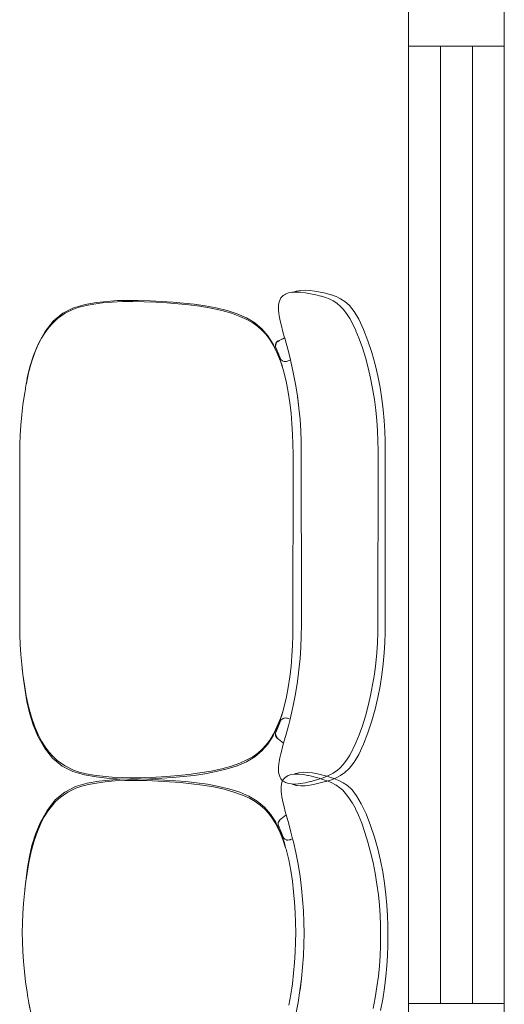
# Model space of a CAD drawing. Header units: feet. Extents: x 8 to 127, y 6 to 90.
# Tile 24 of 256: x 30.035 to 30.415, y 50.433 to 51.205. Entities that reach past the tile are written whole.
import ezdxf

# ---------------------------------------------------------------- set-up
doc = ezdxf.new("R2010")
doc.units = ezdxf.units.FT
doc.header["$MEASUREMENT"] = 0
for name, color, linetype in [('Alvenaria', 7, 'Continuous'), ('ESQUADRIAS', 252, 'Continuous'), ('MOBILIÁRIO - móveis', 250, 'Continuous')]:
    doc.layers.add(name, color=color, linetype=linetype)

msp = doc.modelspace()

# ---------------------------------------------------------------- linework, layer by layer
at = {"layer": 'Alvenaria', "lineweight": 5}
for p, q in [((30.34022, 51.51769), (30.34022, 51.18387)), ((30.41522, 51.18387), (30.41522, 51.51769)), ((30.34022, 51.18387), (30.41522, 51.18387)), ((30.34022, 50.43387), (30.41522, 50.43387)), ((30.34022, 50.10004), (30.34022, 50.43387)), ((30.41522, 50.43387), (30.41522, 50.02504))]:
    msp.add_line(p, q, dxfattribs=at)
at = {"layer": 'ESQUADRIAS', "lineweight": 5}
for p, q in [((30.34022, 51.18387), (30.34022, 50.43387)), ((30.36522, 51.18387), (30.36522, 50.43387)), ((30.39022, 51.18387), (30.39022, 50.43387)), ((30.41522, 51.18387), (30.41522, 50.43387))]:
    msp.add_line(p, q, dxfattribs=at)
at = {"layer": 'MOBILIÁRIO - móveis', "lineweight": 5}
for p, q in [((30.24014, 50.98659), (30.23945, 50.98549)), ((30.24092, 50.98758), (30.24014, 50.98659)), ((30.24202, 50.98845), (30.24092, 50.98758)), ((30.24291, 50.98907), (30.24202, 50.98845)), ((30.24375, 50.98953), (30.24291, 50.98907)), ((30.24537, 50.99023), (30.24375, 50.98953)), ((30.24611, 50.9905), (30.24537, 50.99023)), ((30.24836, 50.99098), (30.24611, 50.9905)), ((30.249, 50.99104), (30.24836, 50.99098)), ((30.25, 50.99109), (30.249, 50.99104)), ((30.25002, 50.9911), (30.25, 50.99109)), ((30.25224, 50.99195), (30.25002, 50.9911)), ((30.25198, 50.99122), (30.25002, 50.9911)), ((30.25549, 50.99109), (30.25198, 50.99122)), ((30.25269, 50.99204), (30.25224, 50.99195)), ((30.25574, 50.99254), (30.25269, 50.99204)), ((30.25931, 50.99066), (30.25549, 50.99109)), ((30.2591, 50.99263), (30.25574, 50.99254)), ((30.26277, 50.99237), (30.2591, 50.99263)), ((30.26335, 50.98996), (30.25931, 50.99066)), ((30.26675, 50.99187), (30.26277, 50.99237)), ((30.26752, 50.98905), (30.26335, 50.98996)), ((30.27093, 50.99115), (30.26675, 50.99187)), ((30.27143, 50.98805), (30.26752, 50.98905)), ((30.27519, 50.99024), (30.27093, 50.99115)), ((30.2719, 50.98793), (30.27143, 50.98805)), ((30.2751, 50.98697), (30.2719, 50.98793)), ((30.27801, 50.98583), (30.2751, 50.98697)), ((30.27933, 50.98914), (30.27519, 50.99024)), ((30.28102, 50.98427), (30.27801, 50.98583)), ((30.27969, 50.98902), (30.27933, 50.98914)), ((30.28345, 50.98767), (30.27969, 50.98902)), ((30.28695, 50.98599), (30.28345, 50.98767)), ((30.29033, 50.98389), (30.28695, 50.98599)), ((30.07767, 50.97888), (30.06921, 50.97459)), ((30.08217, 50.97939), (30.07751, 50.9778)), ((30.08673, 50.98149), (30.07767, 50.97888)), ((30.08747, 50.98068), (30.08217, 50.97939)), ((30.09578, 50.98297), (30.08673, 50.98149)), ((30.09353, 50.98176), (30.08747, 50.98068)), ((30.10046, 50.98269), (30.09353, 50.98176)), ((30.10412, 50.98393), (30.09578, 50.98297)), ((30.108, 50.98337), (30.10046, 50.98269)), ((30.11208, 50.98448), (30.10412, 50.98393)), ((30.1159, 50.98375), (30.108, 50.98337)), ((30.12006, 50.98472), (30.11208, 50.98448)), ((30.12423, 50.98382), (30.1159, 50.98375)), ((30.12843, 50.98468), (30.12006, 50.98472)), ((30.13305, 50.98363), (30.12423, 50.98382)), ((30.13765, 50.98436), (30.12843, 50.98468)), ((30.14204, 50.98324), (30.13305, 50.98363)), ((30.14691, 50.98386), (30.13765, 50.98436)), ((30.15086, 50.98272), (30.14204, 50.98324)), ((30.15549, 50.98331), (30.14691, 50.98386)), ((30.15954, 50.98204), (30.15086, 50.98272)), ((30.16375, 50.98262), (30.15549, 50.98331)), ((30.16809, 50.98118), (30.15954, 50.98204)), ((30.17212, 50.9817), (30.16375, 50.98262)), ((30.17665, 50.98005), (30.16809, 50.98118)), ((30.18068, 50.98044), (30.17212, 50.9817)), ((30.18538, 50.97855), (30.17665, 50.98005)), ((30.18954, 50.97876), (30.18068, 50.98044)), ((30.19378, 50.97672), (30.18538, 50.97855)), ((30.19815, 50.97665), (30.18954, 50.97876)), ((30.23838, 50.98069), (30.23824, 50.97899)), ((30.23824, 50.97899), (30.23838, 50.97698)), ((30.23854, 50.98258), (30.23838, 50.98069)), ((30.23896, 50.98396), (30.23854, 50.98258)), ((30.23945, 50.98549), (30.23896, 50.98396)), ((30.28386, 50.98244), (30.28102, 50.98427)), ((30.2842, 50.98221), (30.28386, 50.98244)), ((30.28658, 50.98027), (30.2842, 50.98221)), ((30.28887, 50.97782), (30.28658, 50.98027)), ((30.29143, 50.97448), (30.28887, 50.97782)), ((30.29375, 50.98084), (30.29033, 50.98389)), ((30.29394, 50.9806), (30.29375, 50.98084)), ((30.29748, 50.97609), (30.29394, 50.9806)), ((30.06512, 50.97052), (30.06157, 50.96716)), ((30.06921, 50.97459), (30.0617, 50.96844)), ((30.07115, 50.97463), (30.06512, 50.97052)), ((30.07751, 50.9778), (30.07115, 50.97463)), ((30.20134, 50.97456), (30.19378, 50.97672)), ((30.20595, 50.97413), (30.19815, 50.97665)), ((30.20794, 50.9722), (30.20134, 50.97456)), ((30.21311, 50.97098), (30.20595, 50.97413)), ((30.21345, 50.96978), (30.20794, 50.9722)), ((30.21965, 50.96706), (30.21311, 50.97098)), ((30.23838, 50.97698), (30.23855, 50.97473)), ((30.23855, 50.97473), (30.2389, 50.97269)), ((30.2389, 50.97269), (30.23935, 50.96985)), ((30.29405, 50.97051), (30.29143, 50.97448)), ((30.29647, 50.96616), (30.29405, 50.97051)), ((30.30112, 50.96991), (30.29748, 50.97609)), ((30.0617, 50.96844), (30.05537, 50.96019)), ((30.05834, 50.96346), (30.05538, 50.95959)), ((30.06157, 50.96716), (30.05834, 50.96346)), ((30.21806, 50.96717), (30.21345, 50.96978)), ((30.22199, 50.96428), (30.21806, 50.96717)), ((30.22529, 50.96239), (30.21965, 50.96706)), ((30.22541, 50.96116), (30.22199, 50.96428)), ((30.22994, 50.95698), (30.22529, 50.96239)), ((30.23935, 50.96985), (30.24011, 50.96657)), ((30.24011, 50.96657), (30.24056, 50.96478)), ((30.24056, 50.96478), (30.24153, 50.96098)), ((30.29653, 50.96603), (30.29647, 50.96616)), ((30.29658, 50.96595), (30.29653, 50.96603)), ((30.29888, 50.96105), (30.29658, 50.96595)), ((30.30482, 50.96192), (30.30112, 50.96991)), ((30.05262, 50.95521), (30.04999, 50.95002)), ((30.05537, 50.96019), (30.05026, 50.951)), ((30.05538, 50.95959), (30.05262, 50.95521)), ((30.22849, 50.95788), (30.22541, 50.96116)), ((30.23136, 50.95409), (30.22849, 50.95788)), ((30.22997, 50.95693), (30.22994, 50.95698)), ((30.23405, 50.95045), (30.22997, 50.95693)), ((30.23024, 50.95632), (30.23427, 50.95)), ((30.23825, 50.95303), (30.24308, 50.9554)), ((30.24316, 50.95509), (30.2394, 50.95351)), ((30.24153, 50.96098), (30.24308, 50.9554)), ((30.24308, 50.9554), (30.24316, 50.95509)), ((30.24316, 50.95509), (30.24427, 50.9511)), ((30.29896, 50.96087), (30.29888, 50.96105)), ((30.3015, 50.95463), (30.29896, 50.96087)), ((30.30831, 50.95294), (30.30482, 50.96192)), ((30.05005, 50.95051), (30.0463, 50.94162)), ((30.05025, 50.95096), (30.04644, 50.94199)), ((30.04999, 50.95002), (30.04741, 50.94378)), ((30.05026, 50.951), (30.05025, 50.95096)), ((30.23143, 50.95399), (30.23136, 50.95409)), ((30.23423, 50.94935), (30.23143, 50.95399)), ((30.23427, 50.95), (30.23405, 50.95045)), ((30.23698, 50.94375), (30.23423, 50.94935)), ((30.23427, 50.95), (30.23431, 50.94993)), ((30.23431, 50.94993), (30.23603, 50.94634)), ((30.23598, 50.95026), (30.23616, 50.95074)), ((30.23601, 50.9504), (30.23598, 50.95026)), ((30.23598, 50.95026), (30.236, 50.94866)), ((30.236, 50.94866), (30.23602, 50.94852)), ((30.23616, 50.95074), (30.23601, 50.9504)), ((30.23602, 50.94852), (30.23657, 50.9469)), ((30.23637, 50.95085), (30.23606, 50.94961)), ((30.23616, 50.95074), (30.23642, 50.95148)), ((30.23646, 50.95108), (30.23637, 50.95085)), ((30.23642, 50.95093), (30.23637, 50.95085)), ((30.23704, 50.9519), (30.23642, 50.95093)), ((30.23642, 50.95148), (30.23652, 50.95159)), ((30.23642, 50.95093), (30.23646, 50.95108)), ((30.23652, 50.95159), (30.2375, 50.95262)), ((30.238, 50.95246), (30.23704, 50.9519)), ((30.23704, 50.9519), (30.2374, 50.95213)), ((30.2374, 50.95213), (30.238, 50.95246)), ((30.2375, 50.95262), (30.23766, 50.95275)), ((30.23766, 50.95275), (30.23793, 50.95289)), ((30.23793, 50.95289), (30.23825, 50.95303)), ((30.238, 50.95246), (30.23846, 50.95271)), ((30.23846, 50.95271), (30.23898, 50.95295)), ((30.24427, 50.9511), (30.24602, 50.94454)), ((30.30401, 50.94755), (30.3015, 50.95463)), ((30.30632, 50.93992), (30.30401, 50.94755)), ((30.3114, 50.94376), (30.30831, 50.95294)), ((30.04626, 50.94153), (30.04347, 50.93272)), ((30.04741, 50.94378), (30.04483, 50.93625)), ((30.0463, 50.94162), (30.04626, 50.94153)), ((30.04644, 50.94199), (30.0463, 50.94162)), ((30.23671, 50.94657), (30.23603, 50.94634)), ((30.23603, 50.94634), (30.23787, 50.94249)), ((30.23657, 50.9469), (30.23671, 50.94657)), ((30.2373, 50.94517), (30.23666, 50.94674)), ((30.23671, 50.94657), (30.2373, 50.94517)), ((30.23973, 50.93709), (30.23698, 50.94375)), ((30.23747, 50.94476), (30.2373, 50.94517)), ((30.2385, 50.94237), (30.23747, 50.94476)), ((30.23787, 50.94249), (30.23879, 50.93998)), ((30.23859, 50.94216), (30.2385, 50.94237)), ((30.2394, 50.94031), (30.23859, 50.94216)), ((30.23859, 50.94216), (30.23943, 50.94018)), ((30.23943, 50.94018), (30.23879, 50.93998)), ((30.23879, 50.93998), (30.24083, 50.93437)), ((30.23943, 50.94018), (30.23944, 50.94014)), ((30.23944, 50.94014), (30.24019, 50.93834)), ((30.24602, 50.94454), (30.24761, 50.9381)), ((30.30842, 50.93195), (30.30632, 50.93992)), ((30.31404, 50.93455), (30.3114, 50.94376)), ((30.04347, 50.93272), (30.04145, 50.92398)), ((30.04483, 50.93625), (30.04249, 50.92796)), ((30.24163, 50.93135), (30.23973, 50.93709)), ((30.24019, 50.93834), (30.24131, 50.93732)), ((30.24083, 50.93437), (30.24163, 50.93135)), ((30.24131, 50.93732), (30.24267, 50.93672)), ((30.24297, 50.9368), (30.24245, 50.93688)), ((30.24257, 50.93681), (30.24297, 50.9368)), ((30.24267, 50.93672), (30.24324, 50.93676)), ((30.24324, 50.93676), (30.24297, 50.9368)), ((30.24364, 50.9367), (30.24324, 50.93676)), ((30.24463, 50.93691), (30.24364, 50.9367)), ((30.24499, 50.93703), (30.24463, 50.93691)), ((30.24525, 50.93713), (30.24499, 50.93703)), ((30.24525, 50.93713), (30.24761, 50.9381)), ((30.24574, 50.93729), (30.24525, 50.93713)), ((30.2465, 50.93759), (30.24574, 50.93729)), ((30.24672, 50.93768), (30.2465, 50.93759)), ((30.24728, 50.9379), (30.24672, 50.93768)), ((30.24763, 50.93805), (30.24728, 50.9379)), ((30.24761, 50.9381), (30.24763, 50.93805)), ((30.24763, 50.93805), (30.24791, 50.93692)), ((30.24791, 50.93692), (30.2498, 50.92832)), ((30.31034, 50.92383), (30.30842, 50.93195)), ((30.31618, 50.92548), (30.31404, 50.93455)), ((30.04249, 50.92796), (30.04069, 50.91964)), ((30.04145, 50.92398), (30.04069, 50.91964)), ((30.24223, 50.92954), (30.24163, 50.93135)), ((30.24425, 50.92129), (30.24223, 50.92954)), ((30.2498, 50.92832), (30.25156, 50.91916)), ((30.31201, 50.91554), (30.31034, 50.92383)), ((30.31791, 50.91652), (30.31618, 50.92548)), ((30.04008, 50.91618), (30.03993, 50.9153)), ((30.04064, 50.91943), (30.04008, 50.91618)), ((30.04069, 50.91964), (30.04064, 50.91943)), ((30.24585, 50.91278), (30.24425, 50.92129)), ((30.25156, 50.91916), (30.25304, 50.90984)), ((30.31926, 50.90763), (30.31791, 50.91652)), ((30.03919, 50.91096), (30.03801, 50.90287)), ((30.03992, 50.91521), (30.03919, 50.91096)), ((30.03993, 50.9153), (30.03992, 50.91521)), ((30.24713, 50.90446), (30.24585, 50.91278)), ((30.25304, 50.90984), (30.25424, 50.90057)), ((30.25424, 50.90057), (30.25311, 50.90947)), ((30.31339, 50.90702), (30.31201, 50.91554)), ((30.03801, 50.90287), (30.03709, 50.89495)), ((30.24811, 50.89621), (30.24713, 50.90446)), ((30.31448, 50.89861), (30.31339, 50.90702)), ((30.32029, 50.89892), (30.31926, 50.90763)), ((30.03709, 50.89495), (30.03638, 50.88701)), ((30.24884, 50.88794), (30.24811, 50.89621)), ((30.25428, 50.90029), (30.25424, 50.90057)), ((30.25517, 50.89138), (30.25428, 50.90029)), ((30.31449, 50.89858), (30.31448, 50.89861)), ((30.3153, 50.89051), (30.31449, 50.89858)), ((30.32105, 50.89048), (30.32029, 50.89892)), ((30.03638, 50.88701), (30.03588, 50.87921)), ((30.24934, 50.8798), (30.24884, 50.88794)), ((30.25579, 50.88259), (30.25517, 50.89138)), ((30.3153, 50.89049), (30.3153, 50.89051)), ((30.31585, 50.88259), (30.3153, 50.89049)), ((30.32157, 50.88232), (30.32105, 50.89048)), ((30.03588, 50.87921), (30.03557, 50.87171)), ((30.24963, 50.87196), (30.24934, 50.8798)), ((30.25615, 50.87378), (30.25579, 50.88259)), ((30.31585, 50.88257), (30.31585, 50.88259)), ((30.31617, 50.87465), (30.31585, 50.88257)), ((30.32188, 50.87443), (30.32157, 50.88232)), ((30.03557, 50.87171), (30.03546, 50.72992)), ((30.24973, 50.86427), (30.24963, 50.87196)), ((30.25626, 50.73051), (30.25615, 50.87378)), ((30.31617, 50.87464), (30.31617, 50.87465)), ((30.31627, 50.8667), (30.31617, 50.87464)), ((30.32198, 50.73224), (30.32188, 50.87443)), ((30.24963, 50.72214), (30.24973, 50.86427)), ((30.31617, 50.72432), (30.31627, 50.8667)), ((30.32188, 50.72449), (30.32198, 50.73224)), ((30.03546, 50.72992), (30.03557, 50.72257)), ((30.25615, 50.72169), (30.25626, 50.73051)), ((30.31585, 50.71639), (30.31617, 50.72432)), ((30.32157, 50.71661), (30.32188, 50.72449)), ((30.03557, 50.72257), (30.03588, 50.71508)), ((30.24934, 50.7143), (30.24963, 50.72214)), ((30.25579, 50.7129), (30.25615, 50.72169)), ((30.3153, 50.70847), (30.31585, 50.71639)), ((30.32105, 50.70844), (30.32157, 50.71661)), ((30.03588, 50.71508), (30.03638, 50.70729)), ((30.24884, 50.70617), (30.24934, 50.7143)), ((30.25517, 50.70413), (30.25579, 50.7129)), ((30.31449, 50.70038), (30.3153, 50.70847)), ((30.32029, 50.70001), (30.32105, 50.70844)), ((30.03638, 50.70729), (30.03709, 50.69936)), ((30.24811, 50.69791), (30.24884, 50.70617)), ((30.25428, 50.69525), (30.25517, 50.70413)), ((30.31339, 50.69193), (30.31449, 50.70038)), ((30.03709, 50.69936), (30.03736, 50.69705)), ((30.03736, 50.69705), (30.03801, 50.69146)), ((30.03744, 50.6961), (30.03736, 50.69705)), ((30.03842, 50.68756), (30.03744, 50.6961)), ((30.24713, 50.68968), (30.24811, 50.69791)), ((30.25311, 50.68612), (30.25428, 50.69525)), ((30.31926, 50.6913), (30.32029, 50.70001)), ((30.03801, 50.69146), (30.03919, 50.68338)), ((30.03964, 50.67896), (30.03842, 50.68756)), ((30.24585, 50.68138), (30.24713, 50.68968)), ((30.25156, 50.67641), (30.25311, 50.68612)), ((30.31201, 50.68342), (30.31339, 50.69193)), ((30.31791, 50.68241), (30.31926, 50.6913)), ((30.03919, 50.68338), (30.04064, 50.67494)), ((30.0411, 50.67032), (30.03964, 50.67896)), ((30.24425, 50.67289), (30.24585, 50.68138)), ((30.31034, 50.67512), (30.31201, 50.68342)), ((30.31618, 50.67345), (30.31791, 50.68241)), ((30.04064, 50.67494), (30.04249, 50.66643)), ((30.04308, 50.66162), (30.0411, 50.67032)), ((30.24223, 50.66466), (30.24425, 50.67289)), ((30.2498, 50.66732), (30.25156, 50.67641)), ((30.30842, 50.66701), (30.31034, 50.67512)), ((30.31404, 50.66438), (30.31618, 50.67345)), ((30.04249, 50.66643), (30.04483, 50.65818)), ((30.04582, 50.65285), (30.04308, 50.66162)), ((30.23973, 50.65715), (30.24184, 50.66349)), ((30.24184, 50.66349), (30.24083, 50.6597)), ((30.24184, 50.66349), (30.24223, 50.66466)), ((30.24791, 50.6588), (30.2498, 50.66732)), ((30.30632, 50.65904), (30.30842, 50.66701)), ((30.3114, 50.65516), (30.31404, 50.66438)), ((30.04483, 50.65818), (30.04741, 50.65068)), ((30.23698, 50.65052), (30.23973, 50.65715)), ((30.23875, 50.65401), (30.23787, 50.65161)), ((30.24083, 50.6597), (30.23875, 50.65401)), ((30.23875, 50.65401), (30.23937, 50.65382)), ((30.23937, 50.65382), (30.23875, 50.65233)), ((30.2394, 50.65382), (30.23875, 50.65233)), ((30.23944, 50.65398), (30.23937, 50.65382)), ((30.23937, 50.65382), (30.2394, 50.65381)), ((30.24019, 50.65578), (30.23944, 50.65398)), ((30.24131, 50.65683), (30.24019, 50.65578)), ((30.24126, 50.65664), (30.24245, 50.65733)), ((30.24245, 50.65733), (30.24131, 50.65683)), ((30.24245, 50.65733), (30.2428, 50.65739)), ((30.24257, 50.65738), (30.24245, 50.65733)), ((30.24267, 50.65743), (30.24257, 50.65738)), ((30.2428, 50.65739), (30.24257, 50.65738)), ((30.24294, 50.65742), (30.24267, 50.65743)), ((30.2428, 50.65739), (30.24294, 50.65742)), ((30.24294, 50.65742), (30.24364, 50.65756)), ((30.24364, 50.65756), (30.24463, 50.6574)), ((30.24463, 50.6574), (30.24525, 50.65723)), ((30.24525, 50.65723), (30.24574, 50.65707)), ((30.2472, 50.65658), (30.24574, 50.65707)), ((30.24602, 50.65125), (30.24734, 50.65653)), ((30.24734, 50.65653), (30.2472, 50.65658)), ((30.24734, 50.65653), (30.24791, 50.6588)), ((30.30401, 50.65142), (30.30632, 50.65904)), ((30.30831, 50.64598), (30.3114, 50.65516)), ((30.04584, 50.65281), (30.04582, 50.65285)), ((30.0496, 50.64395), (30.04584, 50.65281)), ((30.04584, 50.65281), (30.046, 50.65231)), ((30.046, 50.65231), (30.04601, 50.65226)), ((30.04601, 50.65226), (30.04978, 50.64332)), ((30.04741, 50.65068), (30.04999, 50.64445)), ((30.23405, 50.64361), (30.23575, 50.64719)), ((30.23423, 50.64495), (30.23698, 50.65052)), ((30.23575, 50.64719), (30.23431, 50.6442)), ((30.23634, 50.64842), (30.23575, 50.64719)), ((30.23575, 50.64719), (30.23647, 50.64694)), ((30.23647, 50.64694), (30.23602, 50.64561)), ((30.23787, 50.65161), (30.23634, 50.64842)), ((30.23657, 50.64723), (30.23647, 50.64694)), ((30.23666, 50.64741), (30.23657, 50.64723)), ((30.23747, 50.64937), (30.23666, 50.64741)), ((30.2385, 50.65176), (30.23747, 50.64937)), ((30.23875, 50.65233), (30.2385, 50.65176)), ((30.24427, 50.64477), (30.24602, 50.65125)), ((30.3015, 50.64433), (30.30401, 50.65142)), ((30.04978, 50.64332), (30.05486, 50.63417)), ((30.04999, 50.64445), (30.05262, 50.63928)), ((30.05262, 50.63928), (30.05538, 50.63492)), ((30.22849, 50.63643), (30.23136, 50.6402)), ((30.22994, 50.6371), (30.23402, 50.64356)), ((30.23136, 50.6402), (30.23416, 50.64482)), ((30.23402, 50.64356), (30.23405, 50.64361)), ((30.23416, 50.64482), (30.23423, 50.64495)), ((30.23429, 50.64417), (30.23428, 50.64416)), ((30.23431, 50.6442), (30.23429, 50.64417)), ((30.236, 50.64544), (30.23598, 50.64383)), ((30.23625, 50.64309), (30.23598, 50.64383)), ((30.23598, 50.64383), (30.23601, 50.64365)), ((30.23602, 50.64561), (30.236, 50.64544)), ((30.23601, 50.64365), (30.23608, 50.64347)), ((30.23637, 50.64337), (30.23606, 50.64457)), ((30.23608, 50.64347), (30.23614, 50.64335)), ((30.23614, 50.64335), (30.23625, 50.64309)), ((30.23642, 50.64263), (30.23625, 50.64309)), ((30.23646, 50.64313), (30.23637, 50.64337)), ((30.23637, 50.64337), (30.23704, 50.64239)), ((30.23652, 50.64247), (30.23642, 50.64263)), ((30.23648, 50.64258), (30.23652, 50.64247)), ((30.23667, 50.64227), (30.23652, 50.64247)), ((30.23655, 50.64251), (30.23662, 50.64237)), ((30.23766, 50.64126), (30.23667, 50.64227)), ((30.23704, 50.64239), (30.2374, 50.64214)), ((30.23793, 50.64105), (30.23766, 50.64126)), ((30.23825, 50.64082), (30.23793, 50.64105)), ((30.2423, 50.63775), (30.23825, 50.64082)), ((30.2423, 50.63775), (30.24427, 50.64477)), ((30.29896, 50.63808), (30.3015, 50.64433)), ((30.30482, 50.637), (30.30831, 50.64598)), ((30.05486, 50.63417), (30.06119, 50.62594)), ((30.05538, 50.63492), (30.05834, 50.63106)), ((30.05834, 50.63106), (30.06157, 50.62737)), ((30.21965, 50.62708), (30.22529, 50.63172)), ((30.22199, 50.63006), (30.22541, 50.63317)), ((30.22529, 50.63172), (30.22994, 50.6371)), ((30.22541, 50.63317), (30.22849, 50.63643)), ((30.24011, 50.62948), (30.24056, 50.63132)), ((30.24056, 50.63132), (30.24153, 50.63503)), ((30.24153, 50.63503), (30.2423, 50.63775)), ((30.29418, 50.62864), (30.29622, 50.63233)), ((30.29622, 50.63233), (30.29647, 50.63279)), ((30.29647, 50.63279), (30.29658, 50.63298)), ((30.29658, 50.63298), (30.29896, 50.63808)), ((30.30112, 50.629), (30.30482, 50.637)), ((30.06119, 50.62594), (30.06872, 50.6198)), ((30.06157, 50.62737), (30.06512, 50.62401)), ((30.06512, 50.62401), (30.07115, 50.61991)), ((30.20594, 50.62005), (30.21311, 50.62318)), ((30.20794, 50.62219), (30.21345, 50.6246)), ((30.21311, 50.62318), (30.21965, 50.62708)), ((30.21345, 50.6246), (30.21806, 50.62719)), ((30.21806, 50.62719), (30.22199, 50.63006)), ((30.23855, 50.62144), (30.2389, 50.62351)), ((30.2389, 50.62351), (30.23935, 50.62628)), ((30.23935, 50.62628), (30.24011, 50.62948)), ((30.28887, 50.62099), (30.29143, 50.62439)), ((30.29143, 50.62439), (30.29405, 50.62841)), ((30.29405, 50.62841), (30.29418, 50.62864)), ((30.29748, 50.62277), (30.30112, 50.629)), ((30.06872, 50.6198), (30.07722, 50.61551)), ((30.07115, 50.61991), (30.07751, 50.61674)), ((30.07722, 50.61551), (30.08633, 50.61288)), ((30.07751, 50.61674), (30.08217, 50.61515)), ((30.17665, 50.6144), (30.18538, 50.61588)), ((30.18065, 50.61379), (30.18952, 50.61546)), ((30.18538, 50.61588), (30.19378, 50.61771)), ((30.18952, 50.61546), (30.19813, 50.61755)), ((30.19378, 50.61771), (30.20134, 50.61985)), ((30.19813, 50.61755), (30.20594, 50.62005)), ((30.20134, 50.61985), (30.20794, 50.62219)), ((30.23824, 50.61723), (30.23838, 50.61926)), ((30.23838, 50.61561), (30.23824, 50.61723)), ((30.23838, 50.61926), (30.23855, 50.62144)), ((30.23854, 50.61369), (30.23838, 50.61561)), ((30.28137, 50.6145), (30.2842, 50.61644)), ((30.2842, 50.61644), (30.28658, 50.61848)), ((30.28658, 50.61848), (30.28887, 50.62099)), ((30.29033, 50.61478), (30.29375, 50.61795)), ((30.29375, 50.61795), (30.29394, 50.61818)), ((30.29394, 50.61818), (30.29748, 50.62277)), ((30.08217, 50.61515), (30.08747, 50.61385)), ((30.08633, 50.61288), (30.09544, 50.61137)), ((30.08747, 50.61385), (30.09353, 50.61277)), ((30.08836, 50.60644), (30.09746, 50.60794)), ((30.09353, 50.61277), (30.10046, 50.61184)), ((30.09544, 50.61137), (30.10382, 50.6104)), ((30.09746, 50.60794), (30.10585, 50.60891)), ((30.10046, 50.61184), (30.108, 50.61114)), ((30.11003, 50.60817), (30.10248, 50.60748)), ((30.10382, 50.6104), (30.11183, 50.60984)), ((30.10585, 50.60891), (30.11385, 50.60948)), ((30.108, 50.61114), (30.1159, 50.61076)), ((30.11793, 50.60855), (30.11003, 50.60817)), ((30.11183, 50.60984), (30.11985, 50.60958)), ((30.11385, 50.60948), (30.12187, 50.60973)), ((30.1159, 50.61076), (30.12423, 50.61068)), ((30.12625, 50.60864), (30.11793, 50.60855)), ((30.11985, 50.60958), (30.12825, 50.60962)), ((30.12187, 50.60973), (30.13028, 50.6097)), ((30.12423, 50.61068), (30.13305, 50.61086)), ((30.13507, 50.60845), (30.12625, 50.60864)), ((30.12825, 50.60962), (30.13752, 50.60992)), ((30.13028, 50.6097), (30.13954, 50.6094)), ((30.13305, 50.61086), (30.14204, 50.61125)), ((30.14406, 50.60807), (30.13507, 50.60845)), ((30.13752, 50.60992), (30.14681, 50.61042)), ((30.13954, 50.6094), (30.14883, 50.6089)), ((30.14204, 50.61125), (30.15086, 50.61176)), ((30.15289, 50.60755), (30.14406, 50.60807)), ((30.14681, 50.61042), (30.15541, 50.61096)), ((30.14883, 50.6089), (30.15743, 50.60836)), ((30.15086, 50.61176), (30.15954, 50.61244)), ((30.16157, 50.60688), (30.15289, 50.60755)), ((30.15541, 50.61096), (30.16369, 50.61164)), ((30.15743, 50.60836), (30.16571, 50.60768)), ((30.15954, 50.61244), (30.16809, 50.61328)), ((30.16369, 50.61164), (30.17207, 50.61255)), ((30.16571, 50.60768), (30.1741, 50.60677)), ((30.16809, 50.61328), (30.17665, 50.6144)), ((30.17207, 50.61255), (30.18065, 50.61379)), ((30.23896, 50.6124), (30.23854, 50.61369)), ((30.23945, 50.61084), (30.23896, 50.6124)), ((30.24014, 50.60984), (30.23945, 50.61084)), ((30.24092, 50.60883), (30.24014, 50.60984)), ((30.24182, 50.60821), (30.24092, 50.60883)), ((30.24147, 50.60847), (30.24098, 50.60692)), ((30.24147, 50.60847), (30.24217, 50.60948)), ((30.24202, 50.60807), (30.24182, 50.60821)), ((30.24291, 50.60744), (30.24202, 50.60807)), ((30.24295, 50.61048), (30.24217, 50.60948)), ((30.24384, 50.61111), (30.24295, 50.61048)), ((30.24404, 50.61124), (30.24384, 50.61111)), ((30.24494, 50.61187), (30.24404, 50.61124)), ((30.24577, 50.61234), (30.24494, 50.61187)), ((30.24652, 50.61262), (30.24577, 50.61234)), ((30.24814, 50.61319), (30.24652, 50.61262)), ((30.25038, 50.6135), (30.24814, 50.61319)), ((30.25102, 50.61356), (30.25038, 50.6135)), ((30.25133, 50.61356), (30.25102, 50.61356)), ((30.25133, 50.61356), (30.25181, 50.61389)), ((30.25401, 50.61354), (30.25133, 50.61356)), ((30.25181, 50.61389), (30.25426, 50.61464)), ((30.25401, 50.61354), (30.25752, 50.6132)), ((30.25471, 50.61473), (30.25426, 50.61464)), ((30.25471, 50.61473), (30.25776, 50.61502)), ((30.26133, 50.61254), (30.25752, 50.6132)), ((30.25776, 50.61502), (30.26112, 50.6149)), ((30.25983, 50.6069), (30.26335, 50.60771)), ((30.26112, 50.6149), (30.2648, 50.61442)), ((30.26133, 50.61254), (30.26186, 50.61242)), ((30.26537, 50.61161), (30.26186, 50.61242)), ((30.26335, 50.60771), (30.26385, 50.60783)), ((30.26385, 50.60783), (30.26801, 50.60897)), ((30.2648, 50.61442), (30.26878, 50.61369)), ((30.26537, 50.61161), (30.26588, 50.61149)), ((30.27003, 50.61035), (30.26588, 50.61149)), ((30.26801, 50.60897), (30.2719, 50.61017)), ((30.26878, 50.61369), (30.27295, 50.61274)), ((30.27392, 50.60914), (30.27003, 50.61035)), ((30.27093, 50.60658), (30.2752, 50.60772)), ((30.2719, 50.61017), (30.2751, 50.6113)), ((30.27295, 50.61274), (30.27722, 50.61159)), ((30.27713, 50.60802), (30.27392, 50.60914)), ((30.2751, 50.6113), (30.27801, 50.61258)), ((30.2752, 50.60772), (30.27557, 50.60784)), ((30.27557, 50.60784), (30.27969, 50.60917)), ((30.28003, 50.60673), (30.27713, 50.60802)), ((30.2776, 50.61148), (30.27722, 50.61159)), ((30.28172, 50.61015), (30.2776, 50.61148)), ((30.27801, 50.61258), (30.28102, 50.61428)), ((30.27969, 50.60917), (30.28345, 50.6107)), ((30.28102, 50.61428), (30.28137, 50.6145)), ((30.28548, 50.60862), (30.28172, 50.61015)), ((30.28345, 50.6107), (30.28696, 50.61254)), ((30.28898, 50.60678), (30.28548, 50.60862)), ((30.28696, 50.61254), (30.29033, 50.61478)), ((30.07074, 50.59951), (30.07924, 50.60381)), ((30.07954, 50.60257), (30.07317, 50.5994)), ((30.07924, 50.60381), (30.08836, 50.60644)), ((30.07954, 50.60257), (30.08419, 50.60416)), ((30.08949, 50.60547), (30.08419, 50.60416)), ((30.09555, 50.60655), (30.08949, 50.60547)), ((30.10248, 50.60748), (30.09555, 50.60655)), ((30.17011, 50.60603), (30.16157, 50.60688)), ((30.17867, 50.60491), (30.17011, 50.60603)), ((30.1741, 50.60677), (30.18267, 50.60552)), ((30.1874, 50.60343), (30.17867, 50.60491)), ((30.18267, 50.60552), (30.19154, 50.60386)), ((30.1958, 50.60161), (30.1874, 50.60343)), ((30.19154, 50.60386), (30.20016, 50.60176)), ((30.20337, 50.59947), (30.1958, 50.60161)), ((30.20016, 50.60176), (30.20796, 50.59926)), ((30.2404, 50.60371), (30.24027, 50.60209)), ((30.24027, 50.60209), (30.2404, 50.60005)), ((30.24057, 50.60563), (30.2404, 50.60371)), ((30.24057, 50.59788), (30.2404, 50.60005)), ((30.24098, 50.60692), (30.24057, 50.60563)), ((30.24375, 50.60698), (30.24291, 50.60744)), ((30.2445, 50.6067), (30.24375, 50.60698)), ((30.24611, 50.60613), (30.2445, 50.6067)), ((30.24836, 50.60582), (30.24611, 50.60613)), ((30.249, 50.60575), (30.24836, 50.60582)), ((30.249, 50.60575), (30.2493, 50.60575)), ((30.2493, 50.60575), (30.25198, 50.60577)), ((30.2493, 50.60575), (30.24978, 50.60542)), ((30.24978, 50.60542), (30.25224, 50.60467)), ((30.25198, 50.60577), (30.25549, 50.60612)), ((30.25224, 50.60467), (30.25269, 50.60458)), ((30.25269, 50.60458), (30.25574, 50.60429)), ((30.25549, 50.60612), (30.25931, 50.60678)), ((30.25574, 50.60429), (30.2591, 50.60442)), ((30.2591, 50.60442), (30.26277, 50.6049)), ((30.25931, 50.60678), (30.25983, 50.6069)), ((30.26277, 50.6049), (30.26675, 50.60563)), ((30.26675, 50.60563), (30.27093, 50.60658)), ((30.28304, 50.60504), (30.28003, 50.60673)), ((30.28339, 50.60482), (30.28304, 50.60504)), ((30.28339, 50.60482), (30.28622, 50.60287)), ((30.2886, 50.60084), (30.28622, 50.60287)), ((30.29089, 50.59832), (30.2886, 50.60084)), ((30.29236, 50.60453), (30.28898, 50.60678)), ((30.29577, 50.60136), (30.29236, 50.60453)), ((30.29597, 50.60114), (30.29577, 50.60136)), ((30.29597, 50.60114), (30.2995, 50.59654)), ((30.05689, 50.58514), (30.06321, 50.59337)), ((30.06321, 50.59337), (30.07074, 50.59951)), ((30.06359, 50.59194), (30.06715, 50.5953)), ((30.07317, 50.5994), (30.06715, 50.5953)), ((30.20997, 50.59713), (30.20337, 50.59947)), ((30.20796, 50.59926), (30.21513, 50.59614)), ((30.21547, 50.59472), (30.20997, 50.59713)), ((30.21513, 50.59614), (30.22167, 50.59223)), ((30.21547, 50.59472), (30.22008, 50.59213)), ((30.22402, 50.58925), (30.22008, 50.59213)), ((30.22167, 50.59223), (30.22732, 50.58759)), ((30.24093, 50.5958), (30.24057, 50.59788)), ((30.24093, 50.5958), (30.24137, 50.59304)), ((30.24137, 50.59304), (30.24214, 50.58984)), ((30.29346, 50.59492), (30.29089, 50.59832)), ((30.29346, 50.59492), (30.29607, 50.5909)), ((30.2995, 50.59654), (30.30315, 50.59032)), ((30.05181, 50.57599), (30.05689, 50.58514)), ((30.05741, 50.5844), (30.05465, 50.58004)), ((30.06036, 50.58826), (30.05741, 50.5844)), ((30.06359, 50.59194), (30.06036, 50.58826)), ((30.22744, 50.58615), (30.22402, 50.58925)), ((30.22732, 50.58759), (30.23197, 50.58221)), ((30.23052, 50.58289), (30.22744, 50.58615)), ((30.24259, 50.588), (30.24214, 50.58984)), ((30.24259, 50.588), (30.24356, 50.58428)), ((30.2962, 50.59068), (30.29607, 50.5909)), ((30.29824, 50.58698), (30.2962, 50.59068)), ((30.2985, 50.58653), (30.29824, 50.58698)), ((30.2986, 50.58633), (30.2985, 50.58653)), ((30.30099, 50.58123), (30.2986, 50.58633)), ((30.30315, 50.59032), (30.30684, 50.58232)), ((30.05201, 50.57486), (30.05465, 50.58004)), ((30.23052, 50.58289), (30.23339, 50.57912)), ((30.23197, 50.58221), (30.23605, 50.57576)), ((30.23618, 50.57449), (30.23339, 50.57912)), ((30.23845, 50.57669), (30.23828, 50.57623)), ((30.23839, 50.57594), (30.23906, 50.57692)), ((30.23845, 50.57669), (30.23855, 50.57685)), ((30.2385, 50.57674), (30.23855, 50.57685)), ((30.23855, 50.57685), (30.23869, 50.57704)), ((30.23858, 50.57681), (30.23864, 50.57695)), ((30.23869, 50.57704), (30.23968, 50.57806)), ((30.23906, 50.57692), (30.23942, 50.57718)), ((30.23995, 50.57827), (30.23968, 50.57806)), ((30.23995, 50.57827), (30.24027, 50.5785)), ((30.24432, 50.58156), (30.24027, 50.5785)), ((30.24356, 50.58428), (30.24432, 50.58156)), ((30.24629, 50.57455), (30.24432, 50.58156)), ((30.30353, 50.57499), (30.30099, 50.58123)), ((30.30684, 50.58232), (30.31033, 50.57333)), ((30.05162, 50.57537), (30.04786, 50.56651)), ((30.04804, 50.56705), (30.05181, 50.57599)), ((30.05201, 50.57486), (30.04944, 50.56864)), ((30.23608, 50.57571), (30.23605, 50.57576)), ((30.23778, 50.57213), (30.23608, 50.57571)), ((30.23618, 50.57449), (30.23625, 50.57437)), ((30.23625, 50.57437), (30.23901, 50.5688)), ((30.23632, 50.57514), (30.23631, 50.57516)), ((30.23634, 50.57511), (30.23632, 50.57514)), ((30.23778, 50.57213), (30.23634, 50.57511)), ((30.23778, 50.57213), (30.2385, 50.57237)), ((30.23836, 50.5709), (30.23778, 50.57213)), ((30.23828, 50.57623), (30.23801, 50.57548)), ((30.23801, 50.57548), (30.23803, 50.57566)), ((30.23802, 50.57387), (30.23801, 50.57548)), ((30.23805, 50.5737), (30.23802, 50.57387)), ((30.23803, 50.57566), (30.23811, 50.57584)), ((30.2385, 50.57237), (30.23805, 50.5737)), ((30.23839, 50.57594), (30.23809, 50.57475)), ((30.23811, 50.57584), (30.23817, 50.57597)), ((30.23817, 50.57597), (30.23828, 50.57623)), ((30.2399, 50.5677), (30.23836, 50.5709)), ((30.23848, 50.57619), (30.23839, 50.57594)), ((30.23859, 50.57209), (30.2385, 50.57237)), ((30.23868, 50.57191), (30.23859, 50.57209)), ((30.23868, 50.57191), (30.2395, 50.56994)), ((30.2395, 50.56994), (30.24052, 50.56756)), ((30.24629, 50.57455), (30.24805, 50.56806)), ((30.30604, 50.5679), (30.30353, 50.57499)), ((30.31033, 50.57333), (30.31342, 50.56415)), ((30.04784, 50.56646), (30.0451, 50.5577)), ((30.04685, 50.56114), (30.04944, 50.56864)), ((30.04784, 50.56646), (30.04786, 50.56651)), ((30.04786, 50.56651), (30.04802, 50.56701)), ((30.04802, 50.56701), (30.04804, 50.56705)), ((30.23901, 50.5688), (30.24175, 50.56217)), ((30.24077, 50.5653), (30.2399, 50.5677)), ((30.24052, 50.56756), (30.24077, 50.56699)), ((30.2414, 50.56549), (30.24077, 50.56699)), ((30.24077, 50.56699), (30.24143, 50.56549)), ((30.24077, 50.5653), (30.2414, 50.56549)), ((30.24285, 50.55961), (30.24077, 50.5653)), ((30.2414, 50.56549), (30.24143, 50.5655)), ((30.24147, 50.56533), (30.2414, 50.56549)), ((30.24147, 50.56533), (30.24221, 50.56354)), ((30.24175, 50.56217), (30.24386, 50.55582)), ((30.24221, 50.56354), (30.24333, 50.56249)), ((30.24329, 50.56268), (30.24447, 50.56199)), ((30.24447, 50.56199), (30.24333, 50.56249)), ((30.24447, 50.56199), (30.2446, 50.56193)), ((30.24447, 50.56199), (30.24483, 50.56192)), ((30.24483, 50.56192), (30.2446, 50.56193)), ((30.24469, 50.56189), (30.2446, 50.56193)), ((30.24497, 50.56189), (30.24469, 50.56189)), ((30.24483, 50.56192), (30.24497, 50.56189)), ((30.24497, 50.56189), (30.24566, 50.56176)), ((30.24665, 50.56192), (30.24566, 50.56176)), ((30.24665, 50.56192), (30.24728, 50.56209)), ((30.24728, 50.56209), (30.24777, 50.56224)), ((30.24777, 50.56224), (30.24922, 50.56274)), ((30.24805, 50.56806), (30.24936, 50.56278)), ((30.24936, 50.56278), (30.24922, 50.56274)), ((30.24936, 50.56278), (30.24993, 50.56051)), ((30.30834, 50.56027), (30.30604, 50.5679)), ((30.31342, 50.56415), (30.31606, 50.55493)), ((30.0451, 50.5577), (30.04313, 50.549)), ((30.04685, 50.56114), (30.04452, 50.55288)), ((30.24386, 50.55582), (30.24285, 50.55961)), ((30.24386, 50.55582), (30.24425, 50.55465)), ((30.24425, 50.55465), (30.24627, 50.54643)), ((30.24993, 50.56051), (30.25183, 50.55199)), ((30.31045, 50.55231), (30.30834, 50.56027)), ((30.31606, 50.55493), (30.31821, 50.54586)), ((30.04313, 50.549), (30.04166, 50.54035)), ((30.04452, 50.55288), (30.04267, 50.54438)), ((30.24627, 50.54643), (30.24788, 50.53794)), ((30.25183, 50.55199), (30.25359, 50.5429)), ((30.31045, 50.55231), (30.31236, 50.54419)), ((30.31821, 50.54586), (30.31993, 50.53691)), ((30.04166, 50.54035), (30.04044, 50.53176)), ((30.04267, 50.54438), (30.04121, 50.53593)), ((30.25514, 50.5332), (30.25359, 50.5429)), ((30.31236, 50.54419), (30.31403, 50.5359)), ((30.04044, 50.53176), (30.03947, 50.52322)), ((30.04121, 50.53593), (30.04004, 50.52786)), ((30.24788, 50.53794), (30.24915, 50.52963)), ((30.25631, 50.52406), (30.25514, 50.5332)), ((30.31403, 50.5359), (30.31542, 50.52738)), ((30.31993, 50.53691), (30.32128, 50.52802)), ((30.04004, 50.52786), (30.03938, 50.52226)), ((30.03947, 50.52322), (30.03938, 50.52226)), ((30.24915, 50.52963), (30.25014, 50.52141)), ((30.2572, 50.51519), (30.25631, 50.52406)), ((30.31542, 50.52738), (30.31651, 50.51894)), ((30.32128, 50.52802), (30.32232, 50.51931)), ((30.03911, 50.51996), (30.03841, 50.51203)), ((30.03938, 50.52226), (30.03911, 50.51996)), ((30.25014, 50.52141), (30.25086, 50.51315)), ((30.25781, 50.50642), (30.2572, 50.51519)), ((30.31651, 50.51894), (30.31732, 50.51085)), ((30.32232, 50.51931), (30.32308, 50.51087)), ((30.03841, 50.51203), (30.0379, 50.50424)), ((30.25086, 50.51315), (30.25136, 50.50502)), ((30.31732, 50.51085), (30.31788, 50.50293)), ((30.32308, 50.51087), (30.3236, 50.50271)), ((30.0379, 50.50424), (30.03759, 50.49675)), ((30.25136, 50.50502), (30.25166, 50.49718)), ((30.25817, 50.49762), (30.25781, 50.50642)), ((30.31788, 50.50293), (30.3182, 50.495)), ((30.3236, 50.50271), (30.32391, 50.49482)), ((30.03759, 50.49675), (30.03749, 50.4894)), ((30.25166, 50.49718), (30.25176, 50.48949)), ((30.25829, 50.4888), (30.25817, 50.49762)), ((30.3182, 50.495), (30.3183, 50.48706)), ((30.32391, 50.49482), (30.32401, 50.48708)), ((30.03759, 50.48205), (30.03749, 50.4894)), ((30.25176, 50.48949), (30.25166, 50.4818)), ((30.25817, 50.47998), (30.25829, 50.4888)), ((30.3183, 50.48706), (30.3182, 50.47912)), ((30.32401, 50.48708), (30.32391, 50.47933)), ((30.03759, 50.48205), (30.0379, 50.47455)), ((30.25166, 50.4818), (30.25136, 50.47396)), ((30.25781, 50.47117), (30.25817, 50.47998)), ((30.3182, 50.47911), (30.31788, 50.47119)), ((30.3182, 50.47911), (30.3182, 50.47912)), ((30.32391, 50.47933), (30.3236, 50.47144)), ((30.03841, 50.46675), (30.0379, 50.47455)), ((30.25136, 50.47396), (30.25086, 50.46582)), ((30.2572, 50.46238), (30.25781, 50.47117)), ((30.31732, 50.46327), (30.31787, 50.47117)), ((30.31788, 50.47119), (30.31787, 50.47117)), ((30.3236, 50.47144), (30.32308, 50.46328)), ((30.03841, 50.46675), (30.03911, 50.45881)), ((30.25086, 50.46582), (30.25014, 50.45755)), ((30.2572, 50.46238), (30.25631, 50.45346)), ((30.31732, 50.46325), (30.31651, 50.45518)), ((30.31732, 50.46325), (30.31732, 50.46327)), ((30.32308, 50.46328), (30.32232, 50.45484)), ((30.04004, 50.45089), (30.03911, 50.45881)), ((30.25014, 50.45755), (30.24915, 50.4493)), ((30.25631, 50.45346), (30.25627, 50.45319)), ((30.31651, 50.45515), (30.31542, 50.44674)), ((30.31651, 50.45518), (30.31651, 50.45515)), ((30.32232, 50.45484), (30.32128, 50.44613)), ((30.04004, 50.45089), (30.04121, 50.4428)), ((30.24915, 50.4493), (30.24788, 50.44098)), ((30.25507, 50.44392), (30.25627, 50.45319)), ((30.25514, 50.44428), (30.25627, 50.45319)), ((30.31542, 50.44674), (30.31403, 50.43822)), ((30.32128, 50.44613), (30.31993, 50.43724)), ((30.04194, 50.43855), (30.04121, 50.4428)), ((30.04194, 50.43855), (30.04196, 50.43846)), ((30.04196, 50.43846), (30.04211, 50.43758)), ((30.24788, 50.44098), (30.24627, 50.43247)), ((30.25359, 50.43459), (30.25507, 50.44392)), ((30.31403, 50.43822), (30.31236, 50.42992)), ((30.04267, 50.43433), (30.04211, 50.43758)), ((30.04267, 50.43433), (30.04271, 50.43412)), ((30.04271, 50.43412), (30.04347, 50.42977)), ((30.04271, 50.43412), (30.04452, 50.42579)), ((30.25183, 50.42544), (30.25359, 50.43459)), ((30.31993, 50.43724), (30.31821, 50.42828))]:
    msp.add_line(p, q, dxfattribs=at)

doc.saveas('drawing.dxf')
